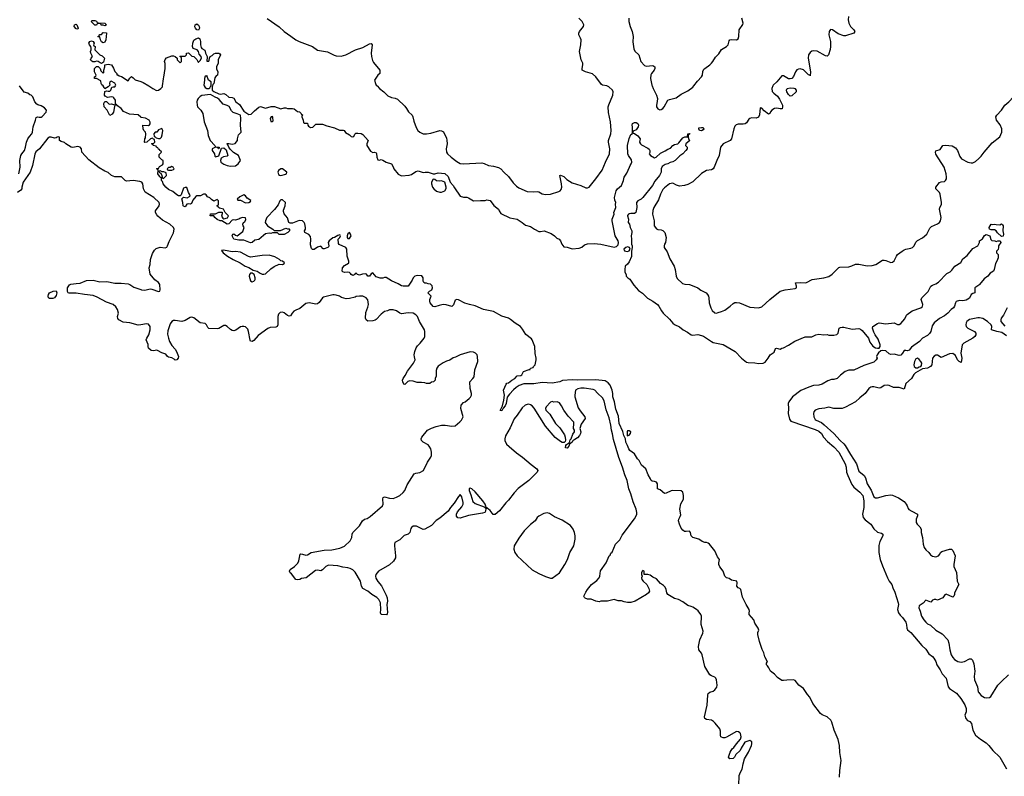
# Model space of a CAD drawing. Header units: inches. Extents: x 2348423 to 2474978, y 460702 to 613625.
# Tile 47 of 113: x 2378555 to 2390305, y 561761 to 570791. Entities that reach past the tile are written whole.
import ezdxf

# ---------------------------------------------------------------- set-up
doc = ezdxf.new("R2010")
doc.units = ezdxf.units.IN
doc.header["$MEASUREMENT"] = 0
for name, color, linetype in [('C3576', 7, 'Continuous'), ('C3577', 7, 'Continuous'), ('C3586', 7, 'Continuous'), ('C3587', 7, 'Continuous'), ('C3596', 7, 'Continuous')]:
    doc.layers.add(name, color=color, linetype=linetype)

msp = doc.modelspace()

# ---------------------------------------------------------------- linework, layer by layer
at = {"layer": 'C3576', "color": 5}
for points, elevation in [([(2378544, 568950), (2378560, 569030), (2378556, 569110), (2378569, 569170), (2378579, 569190), (2378612, 569230), (2378625, 569270), (2378637, 569330), (2378651, 569369), (2378670, 569398), (2378701, 569430), (2378709, 569450), (2378716, 569510), (2378744, 569590), (2378750, 569622), (2378769, 569631), (2378786, 569626), (2378810, 569628), (2378824, 569636), (2378872, 569688), (2378873, 569710), (2378850, 569739), (2378810, 569761), (2378770, 569773), (2378761, 569781), (2378734, 569810), (2378710, 569868), (2378690, 569889), (2378674, 569894), (2378650, 569915), (2378610, 569924), (2378553, 570000)], 80), ([(2379622, 570000), (2379611, 569989), (2379570, 569966), (2379563, 569983), (2379549, 570000)], 60), ([(2380000, 569627), (2379970, 569656), (2379865, 569665), (2379795, 569695), (2379764, 569730), (2379722, 569762), (2379710, 569778), (2379700, 569780), (2379697, 569830), (2379678, 569858), (2379670, 569865), (2379650, 569869), (2379602, 569862), (2379576, 569876), (2379568, 569888), (2379570, 569934), (2379590, 569942), (2379610, 569936), (2379630, 569939), (2379641, 569950), (2379655, 569985), (2379669, 569991), (2379690, 569991), (2379699, 570000)], 60), ([(2380000, 568855), (2379990, 568858), (2379910, 568872), (2379830, 568863), (2379813, 568873), (2379770, 568914), (2379690, 568917), (2379650, 568930), (2379610, 568965), (2379570, 568981), (2379503, 569023), (2379380, 569120), (2379296, 569210), (2379291, 569250), (2379275, 569270), (2379250, 569276), (2379190, 569265), (2379170, 569271), (2379104, 569310), (2379090, 569324), (2379050, 569335), (2379030, 569349), (2379028, 569390), (2379014, 569394), (2379001, 569390), (2378990, 569379), (2378970, 569378), (2378930, 569388), (2378910, 569387), (2378890, 569376), (2378791, 569250), (2378748, 569212), (2378736, 569184), (2378709, 569050), (2378678, 568970), (2378598, 568850), (2378579, 568790), (2378579, 568770), (2378570, 568755), (2378530, 568727)], 80), ([(2380000, 567149), (2379970, 567144), (2379870, 567174), (2379790, 567179), (2379737, 567210), (2379726, 567226), (2379723, 567250), (2379732, 567290), (2379723, 567330), (2379702, 567362), (2379670, 567390), (2379590, 567418), (2379479, 567479), (2379430, 567499), (2379328, 567510), (2379230, 567527), (2379146, 567526), (2379132, 567532), (2379126, 567546), (2379126, 567590), (2379150, 567627), (2379166, 567634), (2379230, 567643), (2379275, 567645), (2379350, 567678), (2379430, 567683), (2379510, 567662), (2379595, 567665), (2379690, 567647), (2379766, 567646), (2379850, 567637), (2379870, 567630), (2379917, 567597), (2380000, 567570)], 80)]:
    msp.add_lwpolyline(points, dxfattribs=dict(at, elevation=elevation))
for points, elevation in [([(2379622, 569782), (2379650, 569785), (2379686, 569774), (2379698, 569778), (2379685, 569755), (2379675, 569685), (2379657, 569663), (2379630, 569648), (2379598, 569710), (2379562, 569750), (2379558, 569790), (2379570, 569814), (2379590, 569814)], 60), ([(2378910, 567462), (2378898, 567470), (2378894, 567490), (2378897, 567510), (2378910, 567530), (2378955, 567550), (2378990, 567553), (2378997, 567530), (2378990, 567499), (2378970, 567473), (2378950, 567464)], 80)]:
    msp.add_lwpolyline(points, close=True, dxfattribs=dict(at, elevation=elevation))
at = {"layer": 'C3577', "color": 5, "elevation": 60}
for points in [[(2379250, 570678), (2379230, 570681), (2379204, 570710), (2379210, 570731), (2379230, 570736), (2379238, 570730), (2379254, 570690)], [(2379570, 570718), (2379550, 570726), (2379527, 570727), (2379522, 570742), (2379490, 570746), (2379478, 570742), (2379470, 570726), (2379450, 570726), (2379406, 570770), (2379420, 570780), (2379450, 570782), (2379470, 570774), (2379478, 570758), (2379490, 570754), (2379570, 570751), (2379591, 570731), (2379590, 570728)], [(2379550, 570515), (2379530, 570528), (2379519, 570550), (2379510, 570586), (2379490, 570586), (2379486, 570590), (2379502, 570598), (2379508, 570612), (2379530, 570612), (2379550, 570638), (2379590, 570634), (2379591, 570631), (2379584, 570550), (2379570, 570524)], [(2379530, 570268), (2379514, 570274), (2379493, 570293), (2379470, 570297), (2379450, 570289), (2379429, 570289), (2379415, 570295), (2379398, 570310), (2379406, 570330), (2379422, 570350), (2379402, 570390), (2379401, 570410), (2379409, 570430), (2379409, 570450), (2379405, 570470), (2379386, 570490), (2379382, 570502), (2379381, 570510), (2379390, 570531), (2379410, 570537), (2379432, 570530), (2379442, 570510), (2379434, 570490), (2379438, 570478), (2379454, 570470), (2379451, 570430), (2379510, 570373), (2379538, 570358), (2379565, 570330), (2379555, 570285)]]:
    msp.add_lwpolyline(points, close=True, dxfattribs=at)
for points in [[(2379549, 570000), (2379535, 570015), (2379528, 570030), (2379522, 570062), (2379470, 570088), (2379448, 570090), (2379448, 570110), (2379462, 570118), (2379466, 570130), (2379449, 570169), (2379446, 570210), (2379470, 570234), (2379493, 570233), (2379514, 570210), (2379522, 570182), (2379550, 570154), (2379558, 570162), (2379558, 570190), (2379569, 570230), (2379569, 570251), (2379610, 570261), (2379650, 570251), (2379674, 570214), (2379690, 570172), (2379712, 570150), (2379714, 570134), (2379726, 570134), (2379741, 570121), (2379770, 570111), (2379850, 570062), (2379870, 570094), (2379890, 570111), (2379910, 570098), (2379931, 570071), (2380000, 570052)], [(2379699, 570000), (2379699, 570001), (2379701, 570010), (2379690, 570033), (2379645, 570055), (2379631, 570049), (2379625, 570030), (2379631, 570009), (2379622, 570000)]]:
    msp.add_lwpolyline(points, dxfattribs=at)
at = {"layer": 'C3586', "color": 5}
for points, elevation in [([(2380097, 570000), (2380143, 569970), (2380187, 569947), (2380210, 569948), (2380241, 569970), (2380258, 569990), (2380260, 570000), (2380260, 570000)], 60), ([(2380758, 570000), (2380770, 569982), (2380790, 569971), (2380810, 569968), (2380824, 569976), (2380830, 569994), (2380836, 570000)], 60), ([(2380854, 570000), (2380851, 569989), (2380851, 569950), (2380872, 569932), (2380930, 569905), (2380950, 569901), (2380990, 569908), (2381016, 569896), (2381050, 569865), (2381090, 569863), (2381110, 569853), (2381135, 569810), (2381178, 569778), (2381230, 569698), (2381290, 569659), (2381316, 569664), (2381357, 569703), (2381410, 569745), (2381430, 569755), (2381490, 569736), (2381554, 569754), (2381594, 569754), (2381670, 569725), (2381710, 569738), (2381730, 569738), (2381750, 569731), (2381810, 569731), (2381830, 569725), (2381870, 569696), (2381894, 569690), (2381914, 569670), (2381918, 569658), (2381930, 569654), (2381932, 569650), (2381922, 569638), (2381922, 569630), (2381938, 569590), (2381942, 569562), (2381950, 569554), (2381990, 569554), (2381992, 569530), (2382000, 569520), (2382024, 569504), (2382054, 569506), (2382090, 569544), (2382170, 569543), (2382222, 569522), (2382310, 569501), (2382370, 569471), (2382414, 569474), (2382427, 569467), (2382444, 569444), (2382490, 569418), (2382510, 569398), (2382530, 569391), (2382542, 569398), (2382555, 569425), (2382565, 569435), (2382590, 569437), (2382630, 569431), (2382650, 569419), (2382712, 569350), (2382698, 569310), (2382696, 569290), (2382742, 569222), (2382770, 569207), (2382791, 569211), (2382810, 569202), (2382814, 569194), (2382817, 569150), (2382830, 569118), (2382850, 569116), (2382870, 569121), (2382890, 569116), (2382930, 569091), (2382990, 569071), (2383013, 569033), (2383021, 569010), (2383070, 568948), (2383110, 568928), (2383203, 568937), (2383230, 568942), (2383282, 568978), (2383310, 568985), (2383370, 568965), (2383392, 568972), (2383430, 568972), (2383490, 568951), (2383510, 568951), (2383550, 568961), (2383630, 568955), (2383670, 568918), (2383693, 568853), (2383727, 568810), (2383742, 568782), (2383810, 568685), (2383850, 568671), (2383890, 568671), (2383910, 568664), (2383970, 568627), (2384054, 568634), (2384110, 568634), (2384130, 568639), (2384150, 568638), (2384170, 568631), (2384214, 568574), (2384267, 568530), (2384275, 568510), (2384297, 568477), (2384405, 568425), (2384490, 568408), (2384552, 568372), (2384590, 568340), (2384650, 568322), (2384697, 568290), (2384750, 568264), (2384770, 568261), (2384814, 568270), (2384898, 568238), (2384938, 568210), (2384964, 568184), (2384991, 568170), (2385010, 568151), (2385025, 568110), (2385050, 568078), (2385090, 568074), (2385150, 568056), (2385230, 568065), (2385263, 568077), (2385295, 568105), (2385330, 568114), (2385410, 568118), (2385490, 568111), (2385650, 568076), (2385677, 568083), (2385697, 568103), (2385701, 568130), (2385698, 568150), (2385663, 568210), (2385657, 568230), (2385625, 568390), (2385625, 568410), (2385649, 568470), (2385645, 568490), (2385669, 568550), (2385665, 568590), (2385669, 568610), (2385657, 568637), (2385653, 568670), (2385672, 568748), (2385690, 568771), (2385735, 568810), (2385761, 568870), (2385770, 568912), (2385800, 568960), (2385834, 569030), (2385839, 569050), (2385854, 569070), (2385859, 569090), (2385857, 569117), (2385821, 569170), (2385813, 569190), (2385809, 569290), (2385829, 569371), (2385850, 569422), (2385868, 569432), (2385869, 569510), (2385865, 569530), (2385870, 569552), (2385890, 569565), (2385910, 569565), (2385932, 569550), (2385938, 569530), (2385935, 569510), (2385910, 569478), (2385878, 569462), (2385874, 569450), (2385878, 569438), (2385890, 569434), (2385930, 569405), (2385958, 569370), (2385952, 569330), (2385962, 569310), (2385977, 569297), (2386050, 569259), (2386065, 569245), (2386074, 569230), (2386073, 569207), (2386067, 569190), (2386081, 569170), (2386130, 569143), (2386152, 569148), (2386201, 569199), (2386256, 569224), (2386290, 569247), (2386322, 569258), (2386350, 569291), (2386370, 569301), (2386410, 569311), (2386421, 569319), (2386470, 569382), (2386491, 569391), (2386526, 569394), (2386529, 569430), (2386551, 569431), (2386550, 569426), (2386538, 569422), (2386532, 569408), (2386531, 569390), (2386542, 569362), (2386552, 569350), (2386505, 569310), (2386502, 569290), (2386522, 569270), (2386521, 569250), (2386506, 569230), (2386470, 569189), (2386434, 569166), (2386379, 569110), (2386350, 569095), (2386316, 569085), (2386291, 569070), (2386259, 569061), (2386223, 569037), (2386212, 569010), (2386210, 568970), (2386190, 568930), (2386135, 568865), (2386105, 568810), (2385990, 568667), (2385970, 568647), (2385933, 568627), (2385916, 568610), (2385918, 568550), (2385907, 568490), (2385890, 568476), (2385850, 568478), (2385830, 568474), (2385821, 568470), (2385810, 568455), (2385808, 568448), (2385821, 568410), (2385818, 568370), (2385831, 568351), (2385841, 568310), (2385859, 568270), (2385862, 568250), (2385853, 568210), (2385858, 568170), (2385855, 568110), (2385866, 568090), (2385866, 568070), (2385855, 568030), (2385858, 567998), (2385855, 567965), (2385830, 567899), (2385810, 567874), (2385782, 567850), (2385775, 567810), (2385778, 567778), (2385794, 567750), (2385794, 567730), (2385812, 567710), (2385835, 567695), (2385884, 567624), (2385940, 567560), (2385986, 567526), (2386046, 567466), (2386110, 567431), (2386167, 567390), (2386184, 567370), (2386214, 567314), (2386234, 567290), (2386310, 567216), (2386348, 567168), (2386370, 567151), (2386430, 567124), (2386471, 567090), (2386523, 567063), (2386570, 567031), (2386590, 567027), (2386646, 567034), (2386690, 567023), (2386714, 567014), (2386810, 566948), (2386830, 566939), (2386950, 566914), (2387092, 566832), (2387170, 566751), (2387230, 566705), (2387250, 566698), (2387330, 566695), (2387370, 566687), (2387429, 566691), (2387450, 566705), (2387489, 566750), (2387510, 566792), (2387557, 566823), (2387575, 566865), (2387586, 566870), (2387630, 566858), (2387649, 566871), (2387670, 566876), (2387730, 566906), (2387807, 566953), (2387930, 567006), (2388010, 567005), (2388058, 567030), (2388090, 567039), (2388150, 567031), (2388190, 567032), (2388210, 567026), (2388270, 567027), (2388305, 567035), (2388322, 567050), (2388335, 567110), (2388350, 567119), (2388370, 567122), (2388390, 567122), (2388490, 567099), (2388570, 567104), (2388590, 567096), (2388610, 567082), (2388684, 566990), (2388700, 566940), (2388736, 566896), (2388770, 566876), (2388790, 566870), (2388810, 566872), (2388825, 566890), (2388824, 566910), (2388798, 566978), (2388764, 567030), (2388750, 567061), (2388733, 567110), (2388735, 567130), (2388790, 567165), (2388810, 567171), (2388890, 567161), (2388989, 567171), (2389030, 567154), (2389050, 567154), (2389070, 567163), (2389118, 567222), (2389137, 567263), (2389146, 567274), (2389205, 567315), (2389308, 567352), (2389330, 567367), (2389334, 567390), (2389315, 567450), (2389320, 567470), (2389395, 567545), (2389430, 567611), (2389450, 567624), (2389490, 567638), (2389521, 567659), (2389620, 567760), (2389658, 567782), (2389678, 567802), (2389713, 567850), (2389787, 567893), (2389810, 567936), (2389864, 567976), (2389930, 568058), (2389988, 568090), (2390000, 568114)], 60), ([(2382820, 570000), (2382849, 569969), (2382899, 569930), (2382950, 569882), (2382990, 569864), (2383036, 569856), (2383064, 569844), (2383150, 569758), (2383172, 569732), (2383196, 569690), (2383237, 569650), (2383247, 569630), (2383259, 569579), (2383285, 569505), (2383308, 569468), (2383329, 569449), (2383370, 569430), (2383410, 569427), (2383462, 569438), (2383570, 569468), (2383590, 569465), (2383613, 569453), (2383650, 569376), (2383654, 569354), (2383655, 569310), (2383643, 569250), (2383648, 569210), (2383661, 569190), (2383703, 569150), (2383770, 569100), (2383810, 569075), (2383850, 569070), (2384070, 569082), (2384096, 569076), (2384150, 569050), (2384210, 569042), (2384270, 569025), (2384297, 569010), (2384331, 568971), (2384390, 568920), (2384443, 568843), (2384482, 568802), (2384510, 568783), (2384610, 568741), (2384690, 568735), (2384730, 568739), (2384750, 568735), (2384790, 568711), (2384830, 568703), (2384888, 568710), (2384990, 568741), (2385004, 568750), (2385015, 568765), (2385023, 568790), (2385019, 568830), (2384999, 568930), (2385010, 568937), (2385050, 568921), (2385084, 568884), (2385150, 568842), (2385250, 568810), (2385310, 568785), (2385330, 568784), (2385350, 568792), (2385430, 568890), (2385506, 568994), (2385544, 569090), (2385592, 569190), (2385596, 569250), (2385580, 569330), (2385582, 569350), (2385610, 569430), (2385613, 569470), (2385606, 569570), (2385583, 569683), (2385578, 569750), (2385585, 569775), (2385632, 569890), (2385639, 569930), (2385628, 569950), (2385585, 569990), (2385570, 569999), (2385561, 570000)], 80), ([(2386102, 570000), (2386113, 569970), (2386154, 569890), (2386165, 569850), (2386164, 569816), (2386154, 569770), (2386156, 569750), (2386170, 569725), (2386194, 569714), (2386210, 569718), (2386229, 569730), (2386247, 569750), (2386290, 569830), (2386310, 569840), (2386390, 569859), (2386450, 569903), (2386530, 569941), (2386590, 569987), (2386599, 570000)], 80), ([(2387543, 570000), (2387530, 569970), (2387535, 569935), (2387553, 569913), (2387597, 569877), (2387623, 569843), (2387657, 569770), (2387660, 569750), (2387653, 569727), (2387630, 569725), (2387590, 569735), (2387561, 569730), (2387530, 569710), (2387514, 569690), (2387508, 569672), (2387490, 569665), (2387441, 569701), (2387410, 569736), (2387390, 569737), (2387384, 569656), (2387370, 569627), (2387345, 569615), (2387290, 569618), (2387270, 569613), (2387258, 569602), (2387230, 569560), (2387211, 569549), (2387190, 569544), (2387130, 569543), (2387106, 569534), (2387090, 569519), (2387077, 569490), (2387050, 569370), (2387032, 569348), (2386951, 569309), (2386933, 569290), (2386920, 569270), (2386903, 569170), (2386873, 569110), (2386843, 569030), (2386830, 569010), (2386810, 568998), (2386750, 568990), (2386690, 568956), (2386590, 568857), (2386530, 568824), (2386490, 568810), (2386430, 568804), (2386395, 568815), (2386350, 568838), (2386330, 568837), (2386310, 568830), (2386250, 568784), (2386230, 568763), (2386204, 568710), (2386180, 568640), (2386123, 568550), (2386110, 568513), (2386107, 568470), (2386125, 568390), (2386127, 568330), (2386154, 568294), (2386170, 568285), (2386210, 568281), (2386230, 568274), (2386244, 568264), (2386255, 568250), (2386271, 568190), (2386262, 568130), (2386251, 568110), (2386246, 568090), (2386246, 568070), (2386282, 568022), (2386315, 567935), (2386364, 567850), (2386379, 567810), (2386389, 567730), (2386401, 567701), (2386464, 567644), (2386493, 567633), (2386550, 567629), (2386580, 567620), (2386648, 567590), (2386683, 567563), (2386746, 567530), (2386764, 567510), (2386774, 567490), (2386780, 567470), (2386784, 567410), (2386801, 567350), (2386819, 567319), (2386850, 567294), (2386870, 567290), (2386890, 567295), (2386930, 567306), (2386970, 567324), (2387035, 567370), (2387070, 567405), (2387090, 567415), (2387110, 567417), (2387145, 567410), (2387270, 567360), (2387370, 567352), (2387410, 567363), (2387507, 567453), (2387630, 567550), (2387690, 567566), (2387810, 567583), (2387824, 567590), (2387827, 567610), (2387815, 567650), (2387870, 567656), (2387928, 567652), (2387946, 567654), (2388012, 567688), (2388150, 567710), (2388210, 567725), (2388250, 567753), (2388330, 567835), (2388341, 567839), (2388450, 567843), (2388487, 567853), (2388530, 567871), (2388570, 567871), (2388670, 567853), (2388730, 567855), (2388771, 567869), (2388850, 567921), (2388870, 567922), (2388890, 567916), (2388950, 567892), (2388970, 567897), (2388990, 567913), (2389018, 567970), (2389032, 567988), (2389085, 568030), (2389110, 568044), (2389130, 568053), (2389190, 568063), (2389209, 568071), (2389228, 568092), (2389250, 568134), (2389270, 568157), (2389330, 568187), (2389381, 568230), (2389418, 568302), (2389437, 568323), (2389510, 568355), (2389532, 568370), (2389545, 568390), (2389552, 568430), (2389532, 568530), (2389535, 568550), (2389554, 568586), (2389556, 568610), (2389541, 568710), (2389530, 568730), (2389489, 568770), (2389489, 568790), (2389533, 568847), (2389550, 568855), (2389590, 568861), (2389604, 568870), (2389615, 568890), (2389617, 568910), (2389612, 568950), (2389587, 569030), (2389490, 569186), (2389484, 569210), (2389490, 569226), (2389540, 569240), (2389570, 569291), (2389605, 569295), (2389685, 569285), (2389723, 569263), (2389748, 569228), (2389776, 569156), (2389795, 569130), (2389870, 569091), (2389910, 569082), (2389930, 569083), (2389961, 569099), (2390000, 569134)], 80), ([(2388340, 561750), (2388344, 561830), (2388358, 561950), (2388344, 562044), (2388340, 562130), (2388321, 562201), (2388273, 562310), (2388247, 562407), (2388236, 562430), (2388190, 562472), (2388130, 562496), (2388110, 562512), (2388020, 562630), (2387984, 562705), (2387956, 562736), (2387908, 562808), (2387855, 562850), (2387810, 562904), (2387790, 562913), (2387710, 562909), (2387670, 562903), (2387650, 562906), (2387600, 562940), (2387561, 562981), (2387515, 563015), (2387497, 563057), (2387480, 563080), (2387466, 563090), (2387466, 563110), (2387478, 563130), (2387476, 563136), (2387446, 563186), (2387434, 563235), (2387414, 563274), (2387384, 563370), (2387365, 563455), (2387365, 563475), (2387375, 563505), (2387369, 563530), (2387329, 563590), (2387318, 563630), (2387262, 563690), (2387259, 563710), (2387264, 563730), (2387259, 563750), (2387223, 563810), (2387180, 563900), (2387159, 563990), (2387150, 564002), (2387129, 564010), (2387115, 564030), (2387119, 564070), (2387113, 564090), (2387050, 564102), (2387021, 564121), (2386989, 564129), (2386970, 564149), (2386949, 564209), (2386910, 564262), (2386899, 564290), (2386897, 564310), (2386908, 564350), (2386881, 564381), (2386852, 564452), (2386789, 564530), (2386770, 564545), (2386750, 564553), (2386730, 564553), (2386701, 564561), (2386658, 564590), (2386590, 564610), (2386569, 564630), (2386562, 564670), (2386550, 564688), (2386510, 564682), (2386490, 564684), (2386470, 564697), (2386450, 564721), (2386428, 564770), (2386419, 564810), (2386421, 564830), (2386438, 564862), (2386443, 564883), (2386434, 564950), (2386446, 565014), (2386475, 565070), (2386478, 565110), (2386469, 565150), (2386447, 565167), (2386350, 565170), (2386330, 565168), (2386270, 565138), (2386250, 565135), (2386198, 565178), (2386166, 565190), (2386166, 565250), (2386153, 565270), (2386130, 565281), (2386103, 565283), (2386089, 565290), (2386084, 565310), (2386057, 565357), (2386029, 565429), (2385975, 565475), (2385947, 565530), (2385929, 565550), (2385893, 565610), (2385837, 565650), (2385823, 565670), (2385809, 565710), (2385790, 565748), (2385784, 565790), (2385763, 565830), (2385754, 565874), (2385710, 565973), (2385700, 566060), (2385670, 566141), (2385653, 566230), (2385633, 566290), (2385634, 566330), (2385627, 566370), (2385601, 566430), (2385578, 566458), (2385540, 566480), (2385431, 566491), (2385210, 566488), (2385150, 566492), (2385034, 566486), (2384999, 566470), (2384910, 566454), (2384790, 566461), (2384690, 566446), (2384570, 566445), (2384515, 566425), (2384478, 566402), (2384446, 566374), (2384399, 566321), (2384373, 566287), (2384361, 566210), (2384350, 566183), (2384325, 566155), (2384310, 566124), (2384290, 566126), (2384318, 566182), (2384334, 566250), (2384339, 566310), (2384329, 566371), (2384360, 566440), (2384370, 566451), (2384390, 566458), (2384429, 566490), (2384462, 566510), (2384490, 566542), (2384536, 566544), (2384548, 566552), (2384569, 566591), (2384634, 566614), (2384646, 566614), (2384650, 566632), (2384682, 566638), (2384686, 566650), (2384708, 566670), (2384719, 566730), (2384719, 566750), (2384707, 566807), (2384702, 566890), (2384672, 566970), (2384662, 566982), (2384594, 567034), (2384557, 567097), (2384530, 567130), (2384468, 567170), (2384413, 567213), (2384387, 567227), (2384310, 567254), (2384210, 567306), (2384090, 567332), (2383990, 567377), (2383924, 567390), (2383869, 567409), (2383790, 567446), (2383770, 567450), (2383750, 567444), (2383730, 567389), (2383710, 567369), (2383646, 567386), (2383610, 567390), (2383559, 567381), (2383510, 567365), (2383490, 567369), (2383455, 567410), (2383448, 567430), (2383448, 567452), (2383466, 567490), (2383426, 567530), (2383446, 567550), (2383474, 567566), (2383482, 567590), (2383476, 567616), (2383456, 567636), (2383430, 567638), (2383410, 567648), (2383390, 567648), (2383376, 567656), (2383369, 567670), (2383369, 567710), (2383363, 567723), (2383352, 567732), (2383303, 567737), (2383271, 567729), (2383251, 567709), (2383240, 567680), (2383191, 567610), (2383131, 567609), (2383110, 567614), (2383070, 567639), (2382990, 567673), (2382930, 567714), (2382910, 567714), (2382890, 567705), (2382855, 567705), (2382810, 567722), (2382770, 567768), (2382750, 567758), (2382731, 567729), (2382710, 567729), (2382693, 567753), (2382678, 567758), (2382645, 567755), (2382610, 567742), (2382588, 567748), (2382570, 567766), (2382558, 567762), (2382554, 567750), (2382530, 567738), (2382510, 567748), (2382503, 567763), (2382490, 567775), (2382470, 567779), (2382430, 567774), (2382410, 567782), (2382404, 567790), (2382409, 567830), (2382430, 567856), (2382477, 567883), (2382482, 567890), (2382482, 567910), (2382462, 567970), (2382458, 568050), (2382448, 568070), (2382367, 568107), (2382360, 568120), (2382355, 568170), (2382375, 568190), (2382382, 568210), (2382378, 568218), (2382370, 568222), (2382350, 568217), (2382310, 568193), (2382290, 568189), (2382248, 568152), (2382235, 568130), (2382245, 568090), (2382242, 568078), (2382234, 568070), (2382190, 568054), (2382175, 568055), (2382148, 568088), (2382110, 568074), (2382070, 568049), (2382048, 568048), (2382038, 568058), (2382025, 568105), (2382029, 568170), (2382025, 568205), (2382006, 568226), (2381958, 568250), (2381955, 568270), (2381964, 568290), (2381964, 568310), (2381956, 568356), (2381949, 568369), (2381929, 568389), (2381890, 568395), (2381810, 568362), (2381783, 568363), (2381766, 568370), (2381750, 568426), (2381712, 568472), (2381702, 568502), (2381703, 568517), (2381724, 568570), (2381728, 568610), (2381690, 568642), (2381670, 568642), (2381658, 568630), (2381639, 568581), (2381596, 568524), (2381506, 568430), (2381488, 568392), (2381486, 568370), (2381511, 568331), (2381574, 568290), (2381590, 568274), (2381667, 568273), (2381730, 568302), (2381750, 568294), (2381770, 568294), (2381774, 568290), (2381774, 568270), (2381754, 568250), (2381710, 568228), (2381650, 568228), (2381630, 568246), (2381590, 568248), (2381570, 568248), (2381550, 568238), (2381530, 568242), (2381490, 568233), (2381463, 568217), (2381410, 568168), (2381362, 568158), (2381328, 568132), (2381310, 568127), (2381230, 568159), (2381170, 568161), (2381110, 568170), (2381089, 568210), (2381098, 568230), (2381110, 568236), (2381130, 568218), (2381150, 568212), (2381217, 568263), (2381235, 568310), (2381222, 568330), (2381218, 568350), (2381226, 568370), (2381240, 568380), (2381255, 568405), (2381250, 568426), (2381210, 568429), (2381181, 568419), (2381170, 568408), (2381153, 568407), (2381130, 568398), (2381110, 568402), (2381090, 568398), (2381050, 568355), (2381030, 568349), (2380969, 568389), (2380946, 568390), (2380910, 568404), (2380882, 568430), (2380870, 568448), (2380826, 568450), (2380830, 568472), (2380890, 568474), (2380930, 568494), (2380973, 568493), (2380973, 568473), (2380965, 568445), (2380980, 568420), (2380990, 568412), (2381034, 568426), (2381048, 568450), (2381006, 568490), (2380986, 568530), (2380940, 568540), (2380926, 568550), (2380922, 568562), (2380906, 568570), (2380922, 568578), (2380926, 568590), (2380926, 568630), (2380910, 568646), (2380870, 568626), (2380843, 568643), (2380823, 568663), (2380796, 568676), (2380780, 568700), (2380770, 568708), (2380750, 568708), (2380711, 568689), (2380670, 568689), (2380658, 568682), (2380622, 568638), (2380604, 568596), (2380591, 568589), (2380566, 568594), (2380550, 568589), (2380530, 568558), (2380510, 568564), (2380507, 568570), (2380502, 568610), (2380489, 568651), (2380508, 568672), (2380555, 568665), (2380580, 568680), (2380588, 568690), (2380582, 568710), (2380569, 568729), (2380550, 568786), (2380530, 568788), (2380510, 568778), (2380480, 568700), (2380470, 568688), (2380450, 568689), (2380430, 568699), (2380381, 568741), (2380330, 568766), (2380299, 568790), (2380265, 568830), (2380259, 568859), (2380249, 568871), (2380247, 568907), (2380230, 568909), (2380224, 568924), (2380202, 568950), (2380206, 568990), (2380202, 569002), (2380186, 569010), (2380190, 569014), (2380210, 569014), (2380223, 569037), (2380260, 569060), (2380268, 569070), (2380266, 569110), (2380250, 569118), (2380218, 569150), (2380220, 569180), (2380246, 569210), (2380242, 569222), (2380228, 569228), (2380222, 569242), (2380210, 569246), (2380202, 569262), (2380186, 569270), (2380182, 569282), (2380146, 569290), (2380142, 569302), (2380126, 569310), (2380130, 569314), (2380150, 569314), (2380166, 569330), (2380162, 569362), (2380150, 569366), (2380138, 569378), (2380114, 569370), (2380072, 569328), (2380050, 569326), (2380046, 569330), (2380047, 569367), (2380058, 569382), (2380062, 569430), (2380058, 569450), (2380038, 569470), (2380028, 569488), (2380026, 569530), (2380090, 569526), (2380105, 569535), (2380113, 569547), (2380113, 569567), (2380101, 569590), (2380057, 569617), (2380004, 569624), (2380000, 569627)], 60), ([(2380000, 567570), (2380010, 567566), (2380050, 567562), (2380110, 567577), (2380133, 567573), (2380210, 567548), (2380229, 567551), (2380233, 567567), (2380228, 567630), (2380213, 567653), (2380167, 567687), (2380110, 567754), (2380099, 567830), (2380110, 567870), (2380117, 567930), (2380141, 567999), (2380162, 568038), (2380182, 568058), (2380230, 568074), (2380290, 568067), (2380310, 568076), (2380320, 568090), (2380337, 568143), (2380390, 568245), (2380399, 568290), (2380392, 568310), (2380345, 568350), (2380259, 568399), (2380204, 568444), (2380190, 568462), (2380175, 568490), (2380175, 568510), (2380218, 568570), (2380224, 568590), (2380221, 568610), (2380156, 568670), (2380053, 568733), (2380033, 568770), (2380026, 568830), (2380014, 568850), (2380000, 568855)], 80), ([(2390000, 567622), (2389952, 567590), (2389954, 567530), (2389930, 567522), (2389910, 567509), (2389890, 567469), (2389850, 567443), (2389810, 567437), (2389770, 567439), (2389731, 567429), (2389721, 567410), (2389711, 567370), (2389698, 567350), (2389671, 567330), (2389633, 567287), (2389590, 567256), (2389530, 567223), (2389467, 567173), (2389445, 567135), (2389428, 567070), (2389414, 567046), (2389390, 567020), (2389329, 566991), (2389293, 566950), (2389198, 566882), (2389170, 566848), (2389150, 566838), (2389130, 566844), (2389110, 566842), (2389091, 566810), (2389070, 566787), (2389050, 566782), (2388990, 566797), (2388950, 566796), (2388930, 566804), (2388890, 566837), (2388850, 566844), (2388830, 566840), (2388805, 566815), (2388787, 566790), (2388781, 566770), (2388788, 566750), (2388778, 566730), (2388750, 566705), (2388630, 566663), (2388510, 566609), (2388450, 566607), (2388408, 566592), (2388351, 566549), (2388310, 566510), (2388270, 566497), (2388244, 566496), (2388201, 566479), (2388130, 566440), (2388090, 566428), (2388030, 566424), (2387974, 566406), (2387876, 566364), (2387778, 566290), (2387734, 566230), (2387724, 566210), (2387730, 566150), (2387726, 566090), (2387741, 566021), (2387758, 565998), (2388050, 565899), (2388090, 565880), (2388124, 565850), (2388149, 565809), (2388196, 565756), (2388270, 565694), (2388331, 565630), (2388406, 565490), (2388418, 565450), (2388424, 565390), (2388436, 565350), (2388484, 565244), (2388510, 565210), (2388581, 565150), (2388615, 565110), (2388628, 565048), (2388627, 564970), (2388612, 564890), (2388622, 564850), (2388643, 564823), (2388711, 564770), (2388750, 564716), (2388790, 564673), (2388841, 564661), (2388857, 564650), (2388855, 564630), (2388818, 564562), (2388806, 564514), (2388809, 564430), (2388823, 564350), (2388851, 564271), (2388910, 564131), (2388930, 564088), (2388962, 564050), (2388975, 564010), (2388999, 563959), (2389040, 563830), (2389042, 563810), (2389030, 563750), (2389042, 563710), (2389062, 563682), (2389090, 563657), (2389130, 563599), (2389138, 563570), (2389142, 563530), (2389150, 563510), (2389190, 563478), (2389320, 563320), (2389370, 563277), (2389403, 563223), (2389450, 563190), (2389466, 563170), (2389487, 563130), (2389500, 563090), (2389540, 563030), (2389563, 562983), (2389610, 562930), (2389635, 562830), (2389650, 562810), (2389733, 562753), (2389786, 562690), (2389833, 562613), (2389850, 562570), (2389850, 562530), (2389836, 562490), (2389845, 562450), (2389865, 562425), (2389893, 562413), (2389912, 562392), (2389930, 562312), (2389961, 562250), (2390000, 562219)], 60), ([(2387138, 561650), (2387143, 561770), (2387156, 561810), (2387176, 561844), (2387187, 561910), (2387204, 561970), (2387251, 562050), (2387289, 562130), (2387294, 562150), (2387292, 562172), (2387270, 562189), (2387210, 562169), (2387164, 562096), (2387153, 562070), (2387100, 562020), (2387086, 561990), (2387070, 561974), (2387029, 561969), (2387015, 561990), (2387034, 562050), (2387059, 562090), (2387076, 562104), (2387110, 562150), (2387158, 562202), (2387164, 562230), (2387158, 562270), (2387150, 562281), (2387135, 562290), (2387110, 562295), (2386990, 562226), (2386970, 562219), (2386950, 562219), (2386930, 562226), (2386924, 562230), (2386917, 562250), (2386919, 562299), (2386910, 562328), (2386855, 562395), (2386836, 562416), (2386811, 562431), (2386750, 562440), (2386732, 562452), (2386727, 562470), (2386761, 562610), (2386767, 562730), (2386772, 562748), (2386790, 562764), (2386830, 562777), (2386850, 562791), (2386875, 562825), (2386880, 562850), (2386871, 562911), (2386864, 562930), (2386850, 562944), (2386810, 562958), (2386791, 562971), (2386730, 563070), (2386698, 563210), (2386690, 563229), (2386659, 563270), (2386654, 563310), (2386673, 563390), (2386709, 563470), (2386713, 563493), (2386689, 563571), (2386693, 563670), (2386684, 563690), (2386650, 563734), (2386632, 563752), (2386590, 563779), (2386570, 563789), (2386530, 563799), (2386470, 563844), (2386418, 563870), (2386370, 563884), (2386290, 563929), (2386277, 563950), (2386269, 563990), (2386256, 564016), (2386238, 564038), (2386203, 564063), (2386156, 564116), (2386110, 564139), (2386080, 564160), (2386050, 564169), (2386008, 564168), (2386006, 564210), (2385990, 564215), (2385982, 564210), (2385974, 564190), (2385974, 564170), (2385982, 564150), (2385976, 564130), (2385979, 564110), (2385994, 564090), (2386041, 564050), (2386063, 564003), (2386069, 563970), (2386059, 563950), (2386036, 563930), (2385901, 563850), (2385850, 563835), (2385810, 563835), (2385770, 563842), (2385735, 563855), (2385696, 563856), (2385650, 563869), (2385570, 563849), (2385490, 563849), (2385470, 563844), (2385430, 563849), (2385374, 563874), (2385330, 563875), (2385305, 563885), (2385295, 563895), (2385289, 563910), (2385310, 563959), (2385330, 563992), (2385377, 564050), (2385444, 564096), (2385471, 564129), (2385479, 564150), (2385488, 564212), (2385552, 564310), (2385590, 564391), (2385600, 564400), (2385610, 564422), (2385624, 564436), (2385665, 564530), (2385717, 564583), (2385743, 564637), (2385890, 564834), (2385912, 564870), (2385919, 564890), (2385920, 564910), (2385912, 564950), (2385877, 565037), (2385850, 565130), (2385825, 565190), (2385803, 565290), (2385777, 565357), (2385749, 565450), (2385704, 565564), (2385642, 565782), (2385630, 565849), (2385617, 565890), (2385610, 565953), (2385590, 566037), (2385555, 566135), (2385530, 566242), (2385510, 566279), (2385450, 566334), (2385419, 566370), (2385399, 566379), (2385292, 566392), (2385250, 566392), (2385214, 566386), (2385189, 566370), (2385180, 566310), (2385181, 566290), (2385220, 566160), (2385242, 566122), (2385301, 566050), (2385302, 566030), (2385255, 565965), (2385241, 565910), (2385251, 565870), (2385248, 565850), (2385236, 565830), (2385210, 565802), (2385178, 565782), (2385157, 565763), (2385150, 565750), (2385115, 565725), (2385110, 565702), (2385090, 565677), (2385070, 565682), (2385074, 565710), (2385081, 565719), (2385117, 565743), (2385125, 565775), (2385137, 565790), (2385155, 565845), (2385175, 565870), (2385175, 565890), (2385162, 565910), (2385162, 565930), (2385169, 565950), (2385168, 565988), (2385100, 566060), (2385050, 566129), (2385022, 566182), (2384996, 566216), (2384970, 566229), (2384930, 566226), (2384910, 566232), (2384890, 566227), (2384836, 566170), (2384828, 566150), (2384835, 566130), (2384881, 566081), (2384950, 565973), (2384999, 565919), (2385055, 565835), (2385066, 565810), (2385069, 565771), (2385064, 565756), (2385054, 565746), (2385030, 565746), (2385010, 565756), (2384945, 565805), (2384830, 565941), (2384693, 566153), (2384670, 566183), (2384650, 566196), (2384630, 566202), (2384610, 566199), (2384588, 566190), (2384550, 566159), (2384492, 566070), (2384455, 566025), (2384410, 565919), (2384354, 565826), (2384343, 565790), (2384344, 565770), (2384365, 565725), (2384395, 565695), (2384482, 565622), (2384556, 565570), (2384660, 565480), (2384726, 565430), (2384737, 565410), (2384730, 565390), (2384630, 565290), (2384504, 565196), (2384456, 565144), (2384390, 565056), (2384357, 565023), (2384279, 564930), (2384230, 564884), (2384206, 564886), (2384170, 564932), (2384150, 564950), (2384136, 564956), (2384130, 564969), (2384115, 564975), (2384117, 564983), (2384108, 565010), (2384080, 565050), (2383990, 565155), (2383950, 565190), (2383930, 565199), (2383920, 565190), (2383917, 565170), (2383939, 565119), (2383962, 565042), (2383990, 565015), (2384098, 564978), (2384117, 564957), (2384114, 564926), (2384104, 564910), (2384079, 564901), (2383910, 564875), (2383810, 564840), (2383785, 564845), (2383767, 564867), (2383767, 564890), (2383781, 564919), (2383830, 564975), (2383846, 565010), (2383847, 565030), (2383830, 565097), (2383810, 565122), (2383790, 565102), (2383739, 565021), (2383696, 564970), (2383670, 564923), (2383570, 564843), (2383526, 564815), (2383468, 564752), (2383390, 564710), (2383370, 564707), (2383290, 564744), (2383270, 564747), (2383250, 564744), (2383230, 564732), (2383221, 564719), (2383210, 564670), (2383191, 564650), (2383145, 564635), (2383090, 564583), (2383033, 564550), (2383027, 564533), (2383026, 564510), (2383041, 564390), (2383039, 564370), (2383029, 564350), (2383015, 564330), (2382970, 564285), (2382835, 564210), (2382803, 564170), (2382800, 564150), (2382806, 564126), (2382827, 564087), (2382873, 564033), (2382930, 563924), (2382942, 563890), (2382944, 563850), (2382937, 563810), (2382945, 563715), (2382941, 563699), (2382931, 563689), (2382869, 563690), (2382862, 563710), (2382865, 563750), (2382859, 563830), (2382839, 563870), (2382815, 563895), (2382758, 563930), (2382710, 563972), (2382650, 564003), (2382635, 564030), (2382620, 564090), (2382557, 564197), (2382530, 564224), (2382500, 564240), (2382470, 564248), (2382410, 564255), (2382350, 564271), (2382241, 564279), (2382210, 564265), (2382170, 564226), (2382150, 564214), (2382110, 564220), (2382085, 564215), (2381973, 564130), (2381919, 564121), (2381896, 564110), (2381870, 564105), (2381850, 564110), (2381797, 564177), (2381782, 564190), (2381775, 564210), (2381782, 564230), (2381834, 564265), (2381874, 564306), (2381887, 564333), (2381901, 564410), (2381910, 564415), (2381930, 564412), (2381970, 564399), (2381990, 564405), (2382035, 564430), (2382190, 564460), (2382278, 564462), (2382376, 564484), (2382431, 564509), (2382500, 564570), (2382520, 564610), (2382524, 564650), (2382532, 564670), (2382611, 564750), (2382644, 564810), (2382670, 564829), (2382701, 564839), (2382738, 564862), (2382883, 564990), (2382891, 565010), (2382889, 565071), (2382893, 565090), (2382910, 565098), (2382970, 565080), (2383010, 565078), (2383050, 565091), (2383090, 565112), (2383130, 565146), (2383150, 565170), (2383179, 565241), (2383263, 565370), (2383281, 565379), (2383330, 565386), (2383372, 565410), (2383422, 565510), (2383461, 565570), (2383468, 565590), (2383471, 565630), (2383462, 565670), (2383442, 565702), (2383430, 565715), (2383370, 565750), (2383349, 565770), (2383347, 565790), (2383354, 565810), (2383421, 565890), (2383470, 565917), (2383524, 565936), (2383590, 565951), (2383631, 565951), (2383710, 565938), (2383750, 565945), (2383809, 565990), (2383826, 566010), (2383846, 566050), (2383821, 566150), (2383824, 566190), (2383850, 566223), (2383870, 566231), (2383919, 566270), (2383934, 566286), (2383946, 566310), (2383947, 566330), (2383932, 566390), (2383925, 566470), (2383964, 566510), (2383977, 566530), (2383986, 566610), (2384023, 566710), (2384019, 566770), (2384013, 566790), (2383994, 566810), (2383970, 566821), (2383930, 566825), (2383810, 566789), (2383757, 566763), (2383726, 566754), (2383690, 566729), (2383650, 566715), (2383610, 566695), (2383550, 566654), (2383531, 566630), (2383525, 566605), (2383524, 566536), (2383512, 566510), (2383512, 566490), (2383494, 566470), (2383470, 566466), (2383450, 566448), (2383410, 566448), (2383390, 566458), (2383350, 566462), (2383300, 566460), (2383250, 566477), (2383210, 566479), (2383188, 566472), (2383150, 566435), (2383141, 566441), (2383126, 566470), (2383124, 566490), (2383130, 566510), (2383155, 566545), (2383183, 566597), (2383254, 566690), (2383270, 566722), (2383273, 566730), (2383265, 566765), (2383264, 566790), (2383269, 566830), (2383285, 566875), (2383301, 566899), (2383333, 566930), (2383382, 566990), (2383389, 567010), (2383389, 567070), (2383384, 567090), (2383328, 567188), (2383302, 567250), (2383282, 567270), (2383250, 567288), (2383189, 567291), (2383110, 567282), (2383090, 567289), (2383050, 567315), (2383010, 567326), (2382970, 567328), (2382945, 567315), (2382910, 567309), (2382870, 567276), (2382810, 567212), (2382796, 567204), (2382770, 567196), (2382710, 567193), (2382690, 567210), (2382681, 567230), (2382685, 567295), (2382710, 567358), (2382718, 567390), (2382710, 567446), (2382688, 567470), (2382650, 567489), (2382610, 567492), (2382572, 567488), (2382559, 567481), (2382490, 567463), (2382450, 567460), (2382394, 567474), (2382370, 567490), (2382330, 567504), (2382307, 567507), (2382290, 567507), (2382180, 567480), (2382167, 567470), (2382130, 567414), (2382110, 567400), (2382090, 567397), (2382010, 567412), (2381970, 567402), (2381898, 567342), (2381850, 567324), (2381826, 567310), (2381806, 567290), (2381785, 567255), (2381770, 567252), (2381750, 567262), (2381711, 567291), (2381690, 567300), (2381664, 567296), (2381644, 567276), (2381636, 567250), (2381636, 567150), (2381627, 567130), (2381610, 567121), (2381544, 567116), (2381516, 567104), (2381400, 567020), (2381350, 566963), (2381330, 566949), (2381310, 566953), (2381304, 566964), (2381285, 567070), (2381276, 567096), (2381250, 567124), (2381230, 567130), (2381210, 567130), (2381190, 567124), (2381134, 567086), (2381110, 567079), (2381090, 567082), (2381070, 567092), (2381030, 567130), (2381010, 567142), (2380990, 567141), (2380933, 567107), (2380910, 567102), (2380810, 567107), (2380799, 567119), (2380784, 567150), (2380770, 567164), (2380710, 567171), (2380632, 567232), (2380610, 567239), (2380590, 567236), (2380530, 567200), (2380490, 567189), (2380410, 567202), (2380390, 567200), (2380370, 567190), (2380350, 567159), (2380323, 567077), (2380319, 567039), (2380329, 566990), (2380344, 566950), (2380370, 566902), (2380410, 566858), (2380428, 566830), (2380451, 566770), (2380444, 566750), (2380430, 566733), (2380410, 566729), (2380399, 566740), (2380370, 566756), (2380330, 566761), (2380319, 566770), (2380299, 566800), (2380250, 566815), (2380201, 566841), (2380190, 566845), (2380150, 566840), (2380122, 566842), (2380093, 566870), (2380087, 566887), (2380086, 566914), (2380066, 566970), (2380072, 566990), (2380097, 567030), (2380112, 567090), (2380110, 567130), (2380090, 567156), (2380070, 567161), (2380000, 567149)], 80), ([(2390000, 567232), (2389990, 567232), (2389890, 567213), (2389860, 567190), (2389850, 567172), (2389847, 567150), (2389850, 567130), (2389871, 567110), (2389951, 567071), (2389967, 567050), (2389964, 567030), (2389952, 567010), (2389931, 566989), (2389821, 566930), (2389803, 566910), (2389787, 566810), (2389799, 566750), (2389790, 566701), (2389765, 566710), (2389748, 566730), (2389723, 566783), (2389690, 566807), (2389650, 566803), (2389550, 566759), (2389510, 566786), (2389490, 566786), (2389470, 566776), (2389450, 566750), (2389441, 566670), (2389425, 566650), (2389390, 566630), (2389330, 566624), (2389245, 566575), (2389225, 566555), (2389196, 566510), (2389132, 566450), (2389110, 566381), (2389050, 566400), (2388981, 566401), (2388930, 566426), (2388910, 566430), (2388870, 566423), (2388830, 566395), (2388810, 566392), (2388750, 566407), (2388730, 566410), (2388714, 566406), (2388690, 566388), (2388645, 566330), (2388581, 566279), (2388530, 566230), (2388410, 566165), (2388370, 566152), (2388350, 566151), (2388271, 566151), (2388210, 566165), (2388164, 566156), (2388090, 566148), (2388050, 566130), (2388034, 566110), (2388028, 566092), (2388032, 566050), (2388050, 566019), (2388059, 566010), (2388122, 565982), (2388156, 565956), (2388272, 565852), (2388347, 565767), (2388390, 565730), (2388406, 565710), (2388470, 565601), (2388543, 565490), (2388570, 565403), (2388631, 565350), (2388650, 565321), (2388670, 565250), (2388716, 565176), (2388750, 565095), (2388770, 565086), (2388790, 565085), (2388890, 565113), (2388950, 565119), (2388970, 565116), (2389043, 565083), (2389110, 565039), (2389135, 565010), (2389146, 564990), (2389156, 564956), (2389166, 564946), (2389203, 564923), (2389270, 564890), (2389271, 564870), (2389255, 564830), (2389253, 564790), (2389264, 564770), (2389298, 564738), (2389314, 564710), (2389314, 564670), (2389328, 564610), (2389338, 564530), (2389350, 564491), (2389370, 564463), (2389406, 564430), (2389425, 564405), (2389448, 564388), (2389490, 564379), (2389519, 564390), (2389534, 564410), (2389542, 564430), (2389558, 564442), (2389651, 564471), (2389674, 564470), (2389690, 564454), (2389717, 564390), (2389703, 564290), (2389703, 564263), (2389734, 564194), (2389741, 564090), (2389762, 564050), (2389712, 563950), (2389712, 563930), (2389702, 563910), (2389690, 563898), (2389610, 563935), (2389595, 563925), (2389571, 563889), (2389510, 563862), (2389490, 563869), (2389470, 563869), (2389450, 563862), (2389430, 563839), (2389370, 563864), (2389335, 563825), (2389290, 563794), (2389285, 563770), (2389301, 563730), (2389317, 563670), (2389344, 563630), (2389370, 563600), (2389390, 563581), (2389424, 563564), (2389490, 563505), (2389562, 563462), (2389630, 563390), (2389645, 563350), (2389656, 563270), (2389670, 563211), (2389690, 563177), (2389710, 563154), (2389750, 563129), (2389790, 563121), (2389831, 563129), (2389890, 563161), (2389910, 563161), (2389925, 563145), (2389941, 563101), (2389954, 563014), (2389947, 562950), (2389950, 562911), (2389984, 562830), (2389994, 562770), (2390000, 562761)], 80)]:
    msp.add_lwpolyline(points, dxfattribs=dict(at, elevation=elevation))
for points, elevation in [([(2387750, 569879), (2387730, 569897), (2387710, 569930), (2387704, 569950), (2387714, 569970), (2387750, 569977), (2387793, 569973), (2387805, 569970), (2387822, 569950), (2387822, 569930), (2387770, 569882)], 80), ([(2380830, 569897), (2380730, 569884), (2380708, 569872), (2380686, 569850), (2380673, 569830), (2380667, 569810), (2380671, 569770), (2380678, 569750), (2380718, 569710), (2380742, 569670), (2380758, 569570), (2380796, 569470), (2380804, 569410), (2380828, 569348), (2380885, 569290), (2380890, 569274), (2380934, 569270), (2380932, 569248), (2380926, 569250), (2380922, 569262), (2380890, 569268), (2380851, 569250), (2380851, 569230), (2380881, 569190), (2380882, 569162), (2380890, 569152), (2380933, 569167), (2380962, 569258), (2380990, 569262), (2381018, 569238), (2381038, 569170), (2381030, 569162), (2380985, 569155), (2380961, 569139), (2380951, 569110), (2380955, 569090), (2380990, 569067), (2381031, 569051), (2381070, 569044), (2381130, 569048), (2381161, 569070), (2381189, 569110), (2381182, 569130), (2381164, 569170), (2381107, 569207), (2381066, 569246), (2381049, 569269), (2381038, 569298), (2381026, 569310), (2381030, 569314), (2381050, 569314), (2381090, 569306), (2381125, 569315), (2381153, 569350), (2381153, 569370), (2381165, 569415), (2381198, 569450), (2381189, 569530), (2381195, 569610), (2381189, 569650), (2381150, 569669), (2381103, 569683), (2381082, 569702), (2381054, 569754), (2381030, 569768), (2380983, 569783), (2380937, 569837), (2380915, 569855), (2380886, 569866)], 60), ([(2381570, 569635), (2381554, 569630), (2381542, 569610), (2381550, 569574), (2381570, 569574), (2381578, 569582), (2381576, 569624)], 60), ([(2380250, 569494), (2380210, 569478), (2380191, 569449), (2380173, 569447), (2380154, 569430), (2380158, 569398), (2380170, 569394), (2380182, 569382), (2380210, 569372), (2380230, 569372), (2380248, 569390), (2380256, 569416), (2380262, 569470)], 60), ([(2386690, 569464), (2386669, 569470), (2386658, 569490), (2386660, 569500), (2386690, 569505), (2386710, 569502), (2386716, 569496), (2386718, 569490), (2386710, 569478)], 60), ([(2380230, 568986), (2380218, 568982), (2380214, 568970), (2380238, 568958), (2380252, 568932), (2380258, 568898), (2380270, 568894), (2380306, 568930), (2380302, 568962), (2380275, 568975), (2380256, 568976)], 60), ([(2380370, 569038), (2380350, 569026), (2380330, 569026), (2380314, 569010), (2380318, 568998), (2380330, 568994), (2380370, 568994), (2380390, 569002), (2380398, 569010), (2380396, 569016), (2380386, 569030)], 60), ([(2381670, 569012), (2381644, 568990), (2381637, 568970), (2381639, 568959), (2381644, 568944), (2381654, 568934), (2381671, 568931), (2381730, 568947), (2381738, 568950), (2381742, 568970), (2381690, 569009)], 60), ([(2383490, 568886), (2383471, 568850), (2383471, 568830), (2383483, 568790), (2383499, 568770), (2383530, 568745), (2383569, 568731), (2383590, 568731), (2383610, 568739), (2383629, 568750), (2383643, 568777), (2383644, 568790), (2383628, 568850), (2383590, 568869), (2383570, 568865), (2383530, 568869), (2383510, 568882)], 60), ([(2381230, 568701), (2381183, 568677), (2381152, 568650), (2381158, 568638), (2381190, 568635), (2381250, 568604), (2381290, 568607), (2381310, 568622), (2381312, 568632), (2381270, 568661), (2381250, 568689)], 60), ([(2382490, 568249), (2382470, 568235), (2382461, 568210), (2382461, 568190), (2382470, 568178), (2382490, 568181), (2382509, 568210), (2382504, 568230)], 60), ([(2380982, 568038), (2380965, 568035), (2380982, 568010), (2381036, 567970), (2381102, 567930), (2381187, 567887), (2381244, 567850), (2381290, 567832), (2381341, 567801), (2381390, 567790), (2381424, 567764), (2381450, 567753), (2381470, 567752), (2381490, 567759), (2381550, 567817), (2381590, 567847), (2381650, 567872), (2381690, 567867), (2381710, 567882), (2381713, 567890), (2381690, 567909), (2381672, 567912), (2381655, 567930), (2381599, 567959), (2381530, 567980), (2381450, 567976), (2381310, 567957), (2381284, 567964), (2381190, 568016), (2381130, 568024), (2381090, 568021), (2381030, 568034)], 80), ([(2385810, 568079), (2385787, 568073), (2385765, 568050), (2385774, 568034), (2385787, 568027), (2385810, 568024), (2385829, 568031), (2385839, 568050), (2385833, 568073)], 60), ([(2381330, 567767), (2381310, 567764), (2381298, 567750), (2381292, 567730), (2381310, 567675), (2381330, 567663), (2381350, 567670), (2381359, 567681), (2381364, 567690), (2381366, 567710), (2381351, 567751)], 80), ([(2389270, 566752), (2389250, 566743), (2389233, 566710), (2389227, 566670), (2389230, 566652), (2389250, 566634), (2389270, 566635), (2389290, 566646), (2389310, 566651), (2389317, 566663), (2389321, 566690), (2389311, 566710), (2389290, 566736)], 80), ([(2385830, 565885), (2385810, 565882), (2385803, 565870), (2385806, 565830), (2385810, 565826), (2385830, 565831), (2385845, 565850), (2385849, 565870)], 60), ([(2384850, 564906), (2384810, 564898), (2384750, 564865), (2384731, 564849), (2384707, 564810), (2384650, 564766), (2384576, 564690), (2384510, 564601), (2384466, 564530), (2384457, 564510), (2384452, 564470), (2384462, 564430), (2384490, 564390), (2384670, 564225), (2384750, 564180), (2384830, 564146), (2384890, 564124), (2384910, 564126), (2384996, 564190), (2385061, 564290), (2385092, 564350), (2385122, 564430), (2385167, 564513), (2385183, 564590), (2385184, 564630), (2385176, 564670), (2385161, 564710), (2385130, 564753), (2385030, 564819), (2384937, 564857), (2384877, 564897)], 120)]:
    msp.add_lwpolyline(points, close=True, dxfattribs=dict(at, elevation=elevation))
at = {"layer": 'C3587', "color": 5, "elevation": 60}
msp.add_lwpolyline([(2380690, 570667), (2380670, 570670), (2380652, 570690), (2380646, 570706), (2380649, 570730), (2380670, 570740), (2380690, 570727), (2380698, 570710), (2380702, 570690)], close=True, dxfattribs=at)
at = {"layer": 'C3587', "color": 5}
for points, elevation in [([(2381510, 570803), (2381650, 570704), (2381710, 570648), (2381790, 570596), (2381851, 570550), (2381891, 570530), (2382050, 570471), (2382110, 570425), (2382230, 570408), (2382306, 570366), (2382330, 570358), (2382390, 570357), (2382447, 570373), (2382562, 570430), (2382650, 570459), (2382730, 570501), (2382750, 570505), (2382761, 570490), (2382751, 570390), (2382754, 570350), (2382765, 570305), (2382778, 570278), (2382851, 570190), (2382851, 570150), (2382830, 570129), (2382791, 570070), (2382799, 570030), (2382810, 570010), (2382820, 570000)], 80), ([(2385561, 570000), (2385510, 570008), (2385498, 570018), (2385429, 570109), (2385390, 570143), (2385309, 570170), (2385269, 570190), (2385266, 570210), (2385276, 570250), (2385274, 570270), (2385257, 570310), (2385236, 570410), (2385250, 570490), (2385254, 570550), (2385249, 570570), (2385228, 570608), (2385228, 570628), (2385234, 570650), (2385284, 570710), (2385287, 570730), (2385267, 570770), (2385228, 570810)], 80), ([(2385826, 570810), (2385823, 570770), (2385839, 570710), (2385865, 570650), (2385878, 570590), (2385874, 570526), (2385884, 570444), (2385897, 570417), (2385942, 570370), (2385969, 570290), (2386010, 570245), (2386030, 570236), (2386110, 570242), (2386133, 570230), (2386135, 570210), (2386126, 570190), (2386095, 570150), (2386087, 570133), (2386083, 570090), (2386099, 570010), (2386102, 570000)], 80), ([(2386599, 570000), (2386642, 570058), (2386693, 570110), (2386702, 570130), (2386709, 570171), (2386721, 570199), (2386730, 570210), (2386790, 570250), (2386810, 570270), (2386828, 570292), (2386857, 570343), (2386897, 570383), (2386930, 570433), (2386991, 570470), (2387008, 570492), (2387022, 570538), (2387030, 570550), (2387050, 570556), (2387110, 570550), (2387130, 570564), (2387138, 570590), (2387143, 570670), (2387186, 570734), (2387189, 570750), (2387173, 570810)], 80), ([(2388446, 570830), (2388440, 570790), (2388449, 570750), (2388471, 570711), (2388510, 570670), (2388520, 570650), (2388511, 570630), (2388410, 570599), (2388390, 570598), (2388322, 570622), (2388256, 570670), (2388230, 570675), (2388216, 570650), (2388210, 570610), (2388231, 570530), (2388231, 570469), (2388226, 570434), (2388206, 570370), (2388190, 570357), (2388170, 570359), (2388070, 570414), (2388030, 570420), (2388010, 570414), (2387990, 570400), (2387968, 570370), (2387965, 570330), (2387993, 570167), (2387990, 570122), (2387988, 570128), (2387970, 570133), (2387950, 570151), (2387910, 570194), (2387870, 570206), (2387850, 570202), (2387829, 570191), (2387812, 570170), (2387788, 570112), (2387770, 570089), (2387750, 570083), (2387730, 570086), (2387670, 570122), (2387650, 570122), (2387591, 570049), (2387547, 570010), (2387543, 570000)], 80), ([(2380260, 570000), (2380262, 570030), (2380268, 570052), (2380269, 570090), (2380275, 570105), (2380289, 570210), (2380289, 570269), (2380282, 570290), (2380290, 570314), (2380305, 570335), (2380370, 570358), (2380390, 570358), (2380412, 570352), (2380433, 570333), (2380434, 570310), (2380470, 570274), (2380486, 570290), (2380486, 570330), (2380482, 570342), (2380466, 570350), (2380470, 570354), (2380530, 570354), (2380546, 570370), (2380547, 570393), (2380570, 570394), (2380610, 570354), (2380633, 570353), (2380670, 570314), (2380685, 570285), (2380690, 570282), (2380710, 570305), (2380725, 570330), (2380719, 570350), (2380698, 570378), (2380689, 570410), (2380672, 570432), (2380625, 570445), (2380616, 570470), (2380619, 570510), (2380633, 570547), (2380656, 570564), (2380690, 570574), (2380703, 570563), (2380714, 570530), (2380713, 570490), (2380720, 570460), (2380730, 570446), (2380765, 570425), (2380774, 570390), (2380794, 570350), (2380794, 570330), (2380787, 570313), (2380790, 570294), (2380810, 570294), (2380816, 570304), (2380818, 570330), (2380826, 570350), (2380850, 570362), (2380870, 570385), (2380890, 570392), (2380930, 570391), (2380944, 570384), (2380952, 570372), (2380945, 570350), (2380923, 570317), (2380923, 570270), (2380903, 570230), (2380905, 570205), (2380918, 570170), (2380914, 570130), (2380898, 570122), (2380885, 570095), (2380871, 570030), (2380861, 570019), (2380854, 570000)], 60), ([(2380000, 570052), (2380030, 570043), (2380097, 570000)], 60), ([(2380836, 570000), (2380838, 570002), (2380838, 570050), (2380808, 570068), (2380790, 570126), (2380782, 570118), (2380770, 570115), (2380759, 570090), (2380761, 570070), (2380751, 570010), (2380758, 570000)], 60)]:
    msp.add_lwpolyline(points, dxfattribs=dict(at, elevation=elevation))
at = {"layer": 'C3596', "color": 5}
for points, elevation in [([(2390000, 569134), (2390030, 569161), (2390066, 569210), (2390161, 569319), (2390250, 569394), (2390276, 569450), (2390277, 569490), (2390256, 569536), (2390214, 569590), (2390204, 569630), (2390215, 569650), (2390270, 569710), (2390311, 569769), (2390358, 569810), (2390414, 569870), (2390434, 569930), (2390432, 569990), (2390436, 570000)], 80), ([(2390000, 568114), (2390008, 568130), (2390008, 568150), (2390045, 568175), (2390070, 568215), (2390090, 568226), (2390131, 568211), (2390146, 568166), (2390157, 568157), (2390193, 568153), (2390210, 568142), (2390230, 568151), (2390254, 568150), (2390262, 568130), (2390238, 568090), (2390238, 568070), (2390232, 568048), (2390214, 568030), (2390214, 568010), (2390234, 567990), (2390231, 567950), (2390216, 567910), (2390199, 567881), (2390186, 567810), (2390175, 567790), (2390136, 567764), (2390110, 567729), (2390063, 567697), (2390010, 567629), (2390000, 567622)], 60), ([(2390338, 567350), (2390297, 567263), (2390268, 567230), (2390262, 567210), (2390264, 567190), (2390310, 567133)], 80), ([(2390330, 567018), (2390277, 567057), (2390217, 567070), (2390153, 567090), (2390158, 567130), (2390147, 567150), (2390106, 567190), (2390050, 567224), (2390010, 567233), (2390000, 567232)], 80), ([(2390000, 562761), (2390008, 562748), (2390030, 562725), (2390070, 562702), (2390090, 562696), (2390130, 562703), (2390145, 562715), (2390229, 562850), (2390270, 562894), (2390357, 562970)], 80), ([(2390000, 562219), (2390022, 562202), (2390090, 562159), (2390122, 562130), (2390167, 562067), (2390250, 561990), (2390330, 561851)], 60)]:
    msp.add_lwpolyline(points, dxfattribs=dict(at, elevation=elevation))
at = {"layer": 'C3596', "color": 5, "elevation": 60}
msp.add_lwpolyline([(2390270, 568202), (2390225, 568245), (2390210, 568269), (2390190, 568284), (2390150, 568282), (2390129, 568289), (2390125, 568310), (2390150, 568352), (2390170, 568345), (2390190, 568352), (2390210, 568345), (2390250, 568342), (2390270, 568354), (2390284, 568344), (2390292, 568330), (2390287, 568270), (2390294, 568230), (2390290, 568209)], close=True, dxfattribs=at)

doc.saveas('drawing.dxf')
